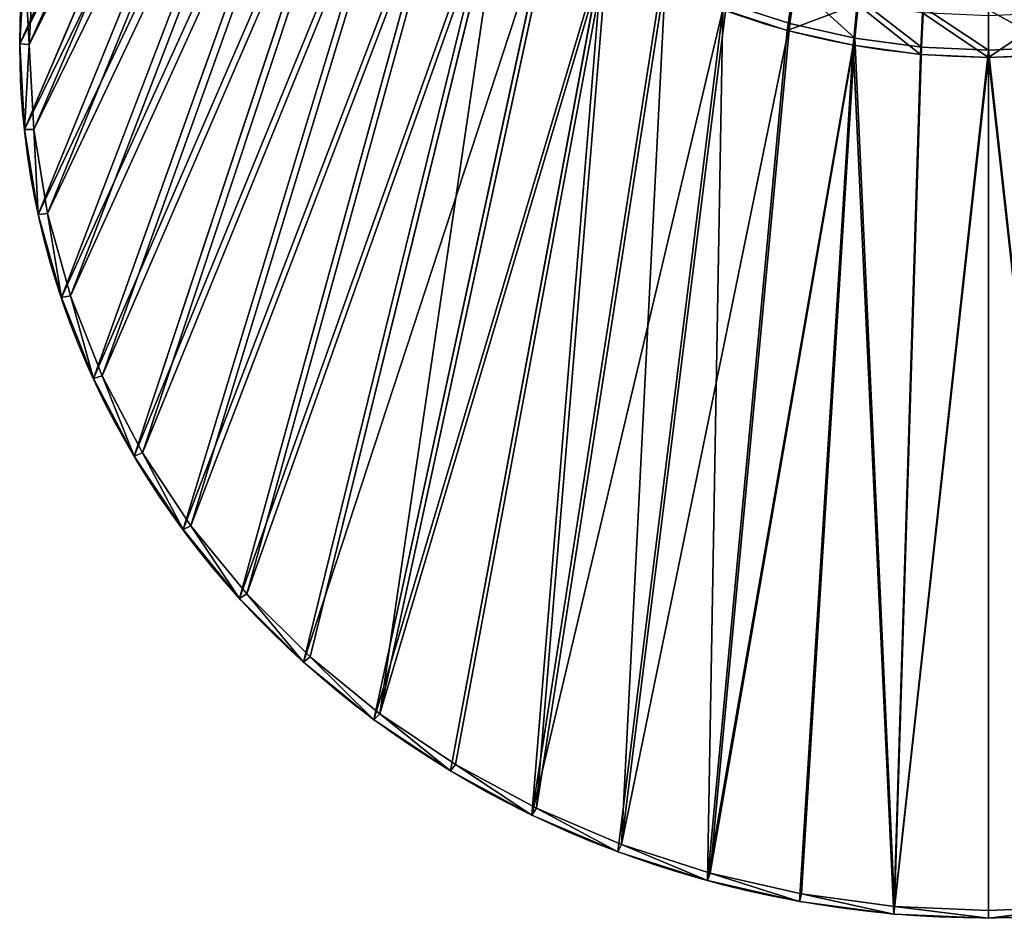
# Model space of a CAD drawing. Extents: x 61 to 680, y 107 to 1063.
# Tile 1 of 186: x 163 to 266, y 107 to 201. Entities that reach past the tile are written whole.
import ezdxf

# ---------------------------------------------------------------- set-up
doc = ezdxf.new("R2010")
doc.units = 0
doc.layers.get('0').update_dxf_attribs({"color": 13, "linetype": 'CONTINUOUS'})

# ---------------------------------------------------------------- blocks, each defined once
blk = doc.blocks.new('GROUP_5')
for p, q in [((8.484, 84.842), (30.105, 84.842, 134.737)), ((9.229, 84.842, -0.172), (8.484, 84.842)), ((9.229, 84.842, -0.172), (30.836, 84.842, 134.476)), ((8.852, 77.358), (30.369, 79.477, 134.737)), ((9.593, 77.431, -0.172), (31.096, 79.549, 134.476)), ((9.593, 77.431, -0.172), (8.852, 77.358)), ((9.951, 69.945), (31.157, 74.163, 134.737)), ((10.682, 70.091, -0.172), (31.874, 74.306, 134.476)), ((10.682, 70.091, -0.172), (9.951, 69.945)), ((12.485, 62.893, -0.172), (33.161, 69.165, 134.476)), ((11.772, 62.677), (32.462, 68.953, 134.737)), ((14.297, 55.621), (34.272, 63.895, 134.737)), ((14.985, 55.906, -0.172), (34.947, 64.175, 134.476)), ((12.485, 62.893, -0.172), (11.772, 62.677)), ((17.5, 48.847), (36.569, 59.039, 134.737)), ((18.157, 49.198, -0.172), (37.213, 59.384, 134.476)), ((14.985, 55.906, -0.172), (14.297, 55.621)), ((21.353, 42.42), (39.33, 54.432, 134.737)), ((21.972, 42.834, -0.172), (39.938, 54.838, 134.476)), ((26.392, 36.874, -0.172), (43.095, 50.581, 134.476)), ((25.817, 36.401), (42.53, 50.117, 134.737)), ((18.157, 49.198, -0.172), (17.5, 48.847)), ((31.376, 31.376, -0.172), (46.654, 46.654, 134.476)), ((30.849, 30.849), (46.137, 46.137, 134.737)), ((21.972, 42.834, -0.172), (21.353, 42.42)), ((36.874, 26.392, -0.172), (50.581, 43.095, 134.476)), ((36.401, 25.817), (50.117, 42.53, 134.737)), ((42.834, 21.972, -0.172), (54.838, 39.938, 134.476)), ((42.42, 21.353), (54.432, 39.33, 134.737)), ((26.392, 36.874, -0.172), (25.817, 36.401)), ((48.847, 17.5), (59.039, 36.569, 134.737)), ((49.198, 18.157, -0.172), (59.384, 37.213, 134.476)), ((55.906, 14.985, -0.172), (64.175, 34.947, 134.476)), ((55.621, 14.297), (63.895, 34.272, 134.737)), ((69.165, 33.161, 134.476), (69.634, 34.709, 139.239)), ((69.439, 34.064, 139.665), (68.953, 32.462, 134.737)), ((74.306, 31.874, 134.476), (74.622, 33.46, 139.239)), ((62.893, 12.485, -0.172), (69.165, 33.161, 134.476)), ((74.49, 32.799, 139.665), (74.163, 31.157, 134.737)), ((79.549, 31.096, 134.476), (79.707, 32.706, 139.239)), ((62.677, 11.772), (68.953, 32.462, 134.737)), ((70.091, 10.682, -0.172), (74.306, 31.874, 134.476)), ((79.641, 32.035, 139.665), (79.477, 30.369, 134.737)), ((84.842, 30.836, 134.476), (84.842, 32.453, 139.239)), ((31.376, 31.376, -0.172), (30.849, 30.849)), ((69.945, 9.951), (74.163, 31.157, 134.737)), ((77.431, 9.593, -0.172), (79.549, 31.096, 134.476)), ((84.842, 31.78, 139.665), (84.842, 30.105, 134.737)), ((77.358, 8.852), (79.477, 30.369, 134.737)), ((84.842, 9.229, -0.172), (84.842, 30.836, 134.476)), ((84.842, 8.484), (84.842, 30.105, 134.737)), ((36.874, 26.392, -0.172), (36.401, 25.817)), ((42.834, 21.972, -0.172), (42.42, 21.353)), ((49.198, 18.157, -0.172), (48.847, 17.5)), ((55.906, 14.985, -0.172), (55.621, 14.297)), ((62.893, 12.485, -0.172), (62.677, 11.772)), ((70.091, 10.682, -0.172), (69.945, 9.951)), ((77.431, 9.593, -0.172), (77.358, 8.852)), ((84.842, 9.229, -0.172), (84.842, 8.484))]:
    blk.add_line(p, q)
for points in [[(9.593, 92.253, -0.172), (9.229, 84.842, -0.172), (9.593, 77.431, -0.172), (10.682, 70.091, -0.172), (12.485, 62.893, -0.172), (14.985, 55.906, -0.172), (18.157, 49.198, -0.172), (21.972, 42.834, -0.172), (26.392, 36.874, -0.172), (31.376, 31.376, -0.172), (36.874, 26.392, -0.172), (42.834, 21.972, -0.172), (49.198, 18.157, -0.172), (55.906, 14.985, -0.172), (62.893, 12.485, -0.172), (70.091, 10.682, -0.172), (77.431, 9.593, -0.172), (84.842, 9.229, -0.172), (84.842, 9.229, -0.172), (92.253, 9.593, -0.172)], [(64.175, 34.947, 134.476), (69.165, 33.161, 134.476), (74.306, 31.874, 134.476), (79.549, 31.096, 134.476), (84.842, 30.836, 134.476), (90.136, 31.096, 134.476)]]:
    blk.add_polyline3d(points)
for centre, radius in [((84.842, 84.842), 76.358), ((84.842, 84.842, 134.737), 54.737)]:
    blk.add_circle(centre, radius)
mesh = blk.add_polyface()
corners = [(30.105, 84.842, 134.737), (8.852, 92.326), (8.484, 84.842), (30.369, 90.207, 134.737)]
mesh.append_faces([[corners[k] for k in face] for face in [(0, 1, 2), (1, 0, 3)]], dxfattribs={"vtx0": -1})
mesh = blk.add_polyface()
corners = [(8.852, 92.326), (9.229, 84.842, -0.172), (8.484, 84.842), (9.593, 92.253, -0.172)]
mesh.append_faces([[corners[k] for k in face] for face in [(0, 1, 2), (1, 0, 3)]], dxfattribs={"vtx0": -1})
mesh = blk.add_polyface()
corners = [(9.593, 92.253, -0.172), (30.836, 84.842, 134.476), (9.229, 84.842, -0.172), (31.096, 90.136, 134.476)]
mesh.append_faces([[corners[k] for k in face] for face in [(0, 1, 2), (1, 0, 3)]], dxfattribs={"vtx0": -1})
mesh = blk.add_polyface()
corners = [(30.369, 79.477, 134.737), (8.484, 84.842), (8.852, 77.358), (30.105, 84.842, 134.737)]
mesh.append_faces([[corners[k] for k in face] for face in [(0, 1, 2), (1, 0, 3)]], dxfattribs={"vtx0": -1})
mesh = blk.add_polyface()
corners = [(9.229, 84.842, -0.172), (8.852, 77.358), (8.484, 84.842), (9.593, 77.431, -0.172)]
mesh.append_faces([[corners[k] for k in face] for face in [(0, 1, 2), (1, 0, 3)]], dxfattribs={"vtx0": -1})
mesh = blk.add_polyface()
corners = [(9.229, 84.842, -0.172), (31.096, 79.549, 134.476), (9.593, 77.431, -0.172), (30.836, 84.842, 134.476)]
mesh.append_faces([[corners[k] for k in face] for face in [(0, 1, 2), (1, 0, 3)]], dxfattribs={"vtx0": -1})
mesh = blk.add_polyface()
corners = [(31.157, 74.163, 134.737), (8.852, 77.358), (9.951, 69.945), (30.369, 79.477, 134.737)]
mesh.append_faces([[corners[k] for k in face] for face in [(0, 1, 2), (1, 0, 3)]], dxfattribs={"vtx0": -1})
mesh = blk.add_polyface()
corners = [(9.593, 77.431, -0.172), (31.874, 74.306, 134.476), (10.682, 70.091, -0.172), (31.096, 79.549, 134.476)]
mesh.append_faces([[corners[k] for k in face] for face in [(0, 1, 2), (1, 0, 3)]], dxfattribs={"vtx0": -1})
mesh = blk.add_polyface()
corners = [(9.593, 77.431, -0.172), (9.951, 69.945), (8.852, 77.358), (10.682, 70.091, -0.172)]
mesh.append_faces([[corners[k] for k in face] for face in [(0, 1, 2), (1, 0, 3)]], dxfattribs={"vtx0": -1})
mesh = blk.add_polyface()
corners = [(32.462, 68.953, 134.737), (9.951, 69.945), (11.772, 62.677), (31.157, 74.163, 134.737)]
mesh.append_faces([[corners[k] for k in face] for face in [(0, 1, 2), (1, 0, 3)]], dxfattribs={"vtx0": -1})
mesh = blk.add_polyface()
corners = [(10.682, 70.091, -0.172), (33.161, 69.165, 134.476), (12.485, 62.893, -0.172), (31.874, 74.306, 134.476)]
mesh.append_faces([[corners[k] for k in face] for face in [(0, 1, 2), (1, 0, 3)]], dxfattribs={"vtx0": -1})
mesh = blk.add_polyface()
corners = [(10.682, 70.091, -0.172), (11.772, 62.677), (9.951, 69.945), (12.485, 62.893, -0.172)]
mesh.append_faces([[corners[k] for k in face] for face in [(0, 1, 2), (1, 0, 3)]], dxfattribs={"vtx0": -1})
mesh = blk.add_polyface()
corners = [(12.485, 62.893, -0.172), (34.947, 64.175, 134.476), (14.985, 55.906, -0.172), (33.161, 69.165, 134.476)]
mesh.append_faces([[corners[k] for k in face] for face in [(0, 1, 2), (1, 0, 3)]], dxfattribs={"vtx0": -1})
mesh = blk.add_polyface()
corners = [(34.272, 63.895, 134.737), (11.772, 62.677), (14.297, 55.621), (32.462, 68.953, 134.737)]
mesh.append_faces([[corners[k] for k in face] for face in [(0, 1, 2), (1, 0, 3)]], dxfattribs={"vtx0": -1})
mesh = blk.add_polyface()
corners = [(36.569, 59.039, 134.737), (14.297, 55.621), (17.5, 48.847), (34.272, 63.895, 134.737)]
mesh.append_faces([[corners[k] for k in face] for face in [(0, 1, 2), (1, 0, 3)]], dxfattribs={"vtx0": -1})
mesh = blk.add_polyface()
corners = [(14.985, 55.906, -0.172), (37.213, 59.384, 134.476), (18.157, 49.198, -0.172), (34.947, 64.175, 134.476)]
mesh.append_faces([[corners[k] for k in face] for face in [(0, 1, 2), (1, 0, 3)]], dxfattribs={"vtx0": -1})
mesh = blk.add_polyface()
corners = [(12.485, 62.893, -0.172), (14.297, 55.621), (11.772, 62.677), (14.985, 55.906, -0.172)]
mesh.append_faces([[corners[k] for k in face] for face in [(0, 1, 2), (1, 0, 3)]], dxfattribs={"vtx0": -1})
mesh = blk.add_polyface()
corners = [(39.33, 54.432, 134.737), (17.5, 48.847), (21.353, 42.42), (36.569, 59.039, 134.737)]
mesh.append_faces([[corners[k] for k in face] for face in [(0, 1, 2), (1, 0, 3)]], dxfattribs={"vtx0": -1})
mesh = blk.add_polyface()
corners = [(18.157, 49.198, -0.172), (39.938, 54.838, 134.476), (21.972, 42.834, -0.172), (37.213, 59.384, 134.476)]
mesh.append_faces([[corners[k] for k in face] for face in [(0, 1, 2), (1, 0, 3)]], dxfattribs={"vtx0": -1})
mesh = blk.add_polyface()
corners = [(14.985, 55.906, -0.172), (17.5, 48.847), (14.297, 55.621), (18.157, 49.198, -0.172)]
mesh.append_faces([[corners[k] for k in face] for face in [(0, 1, 2), (1, 0, 3)]], dxfattribs={"vtx0": -1})
mesh = blk.add_polyface()
corners = [(42.53, 50.117, 134.737), (21.353, 42.42), (25.817, 36.401), (39.33, 54.432, 134.737)]
mesh.append_faces([[corners[k] for k in face] for face in [(0, 1, 2), (1, 0, 3)]], dxfattribs={"vtx0": -1})
mesh = blk.add_polyface()
corners = [(21.972, 42.834, -0.172), (43.095, 50.581, 134.476), (26.392, 36.874, -0.172), (39.938, 54.838, 134.476)]
mesh.append_faces([[corners[k] for k in face] for face in [(0, 1, 2), (1, 0, 3)]], dxfattribs={"vtx0": -1})
mesh = blk.add_polyface()
corners = [(26.392, 36.874, -0.172), (46.654, 46.654, 134.476), (31.376, 31.376, -0.172), (43.095, 50.581, 134.476)]
mesh.append_faces([[corners[k] for k in face] for face in [(0, 1, 2), (1, 0, 3)]], dxfattribs={"vtx0": -1})
mesh = blk.add_polyface()
corners = [(46.137, 46.137, 134.737), (25.817, 36.401), (30.849, 30.849), (42.53, 50.117, 134.737)]
mesh.append_faces([[corners[k] for k in face] for face in [(0, 1, 2), (1, 0, 3)]], dxfattribs={"vtx0": -1})
mesh = blk.add_polyface()
corners = [(18.157, 49.198, -0.172), (21.353, 42.42), (17.5, 48.847), (21.972, 42.834, -0.172)]
mesh.append_faces([[corners[k] for k in face] for face in [(0, 1, 2), (1, 0, 3)]], dxfattribs={"vtx0": -1})
mesh = blk.add_polyface()
corners = [(46.654, 46.654, 134.476), (36.874, 26.392, -0.172), (31.376, 31.376, -0.172), (50.581, 43.095, 134.476)]
mesh.append_faces([[corners[k] for k in face] for face in [(0, 1, 2), (1, 0, 3)]], dxfattribs={"vtx0": -1})
mesh = blk.add_polyface()
corners = [(50.117, 42.53, 134.737), (30.849, 30.849), (36.401, 25.817), (46.137, 46.137, 134.737)]
mesh.append_faces([[corners[k] for k in face] for face in [(0, 1, 2), (1, 0, 3)]], dxfattribs={"vtx0": -1})
mesh = blk.add_polyface()
corners = [(21.972, 42.834, -0.172), (25.817, 36.401), (21.353, 42.42), (26.392, 36.874, -0.172)]
mesh.append_faces([[corners[k] for k in face] for face in [(0, 1, 2), (1, 0, 3)]], dxfattribs={"vtx0": -1})
mesh = blk.add_polyface()
corners = [(36.874, 26.392, -0.172), (54.838, 39.938, 134.476), (42.834, 21.972, -0.172), (50.581, 43.095, 134.476)]
mesh.append_faces([[corners[k] for k in face] for face in [(0, 1, 2), (1, 0, 3)]], dxfattribs={"vtx0": -1})
mesh = blk.add_polyface()
corners = [(54.432, 39.33, 134.737), (36.401, 25.817), (42.42, 21.353), (50.117, 42.53, 134.737)]
mesh.append_faces([[corners[k] for k in face] for face in [(0, 1, 2), (1, 0, 3)]], dxfattribs={"vtx0": -1})
mesh = blk.add_polyface()
corners = [(54.838, 39.938, 134.476), (49.198, 18.157, -0.172), (42.834, 21.972, -0.172), (59.384, 37.213, 134.476)]
mesh.append_faces([[corners[k] for k in face] for face in [(0, 1, 2), (1, 0, 3)]], dxfattribs={"vtx0": -1})
mesh = blk.add_polyface()
corners = [(48.847, 17.5), (54.432, 39.33, 134.737), (42.42, 21.353), (59.039, 36.569, 134.737)]
mesh.append_faces([[corners[k] for k in face] for face in [(0, 1, 2), (1, 0, 3)]], dxfattribs={"vtx0": -1})
mesh = blk.add_polyface()
corners = [(26.392, 36.874, -0.172), (30.849, 30.849), (25.817, 36.401), (31.376, 31.376, -0.172)]
mesh.append_faces([[corners[k] for k in face] for face in [(0, 1, 2), (1, 0, 3)]], dxfattribs={"vtx0": -1})
mesh = blk.add_polyface()
corners = [(63.895, 34.272, 134.737), (48.847, 17.5), (55.621, 14.297), (59.039, 36.569, 134.737)]
mesh.append_faces([[corners[k] for k in face] for face in [(0, 1, 2), (1, 0, 3)]], dxfattribs={"vtx0": -1})
mesh = blk.add_polyface()
corners = [(59.384, 37.213, 134.476), (55.906, 14.985, -0.172), (49.198, 18.157, -0.172), (64.175, 34.947, 134.476)]
mesh.append_faces([[corners[k] for k in face] for face in [(0, 1, 2), (1, 0, 3)]], dxfattribs={"vtx0": -1})
mesh = blk.add_polyface()
corners = [(69.439, 34.064, 139.665), (63.895, 34.272, 134.737), (68.953, 32.462, 134.737), (64.536, 35.819, 139.665)]
mesh.append_faces([[corners[k] for k in face] for face in [(0, 1, 2), (1, 0, 3)]], dxfattribs={"vtx0": -1})
mesh = blk.add_polyface()
corners = [(64.175, 34.947, 134.476), (69.634, 34.709, 139.239), (69.165, 33.161, 134.476), (64.794, 36.441, 139.239)]
mesh.append_faces([[corners[k] for k in face] for face in [(0, 1, 2), (1, 0, 3)]], dxfattribs={"vtx0": -1})
mesh = blk.add_polyface()
corners = [(55.906, 14.985, -0.172), (69.165, 33.161, 134.476), (62.893, 12.485, -0.172), (64.175, 34.947, 134.476)]
mesh.append_faces([[corners[k] for k in face] for face in [(0, 1, 2), (1, 0, 3)]], dxfattribs={"vtx0": -1})
mesh = blk.add_polyface()
corners = [(62.677, 11.772), (63.895, 34.272, 134.737), (55.621, 14.297), (68.953, 32.462, 134.737)]
mesh.append_faces([[corners[k] for k in face] for face in [(0, 1, 2), (1, 0, 3)]], dxfattribs={"vtx0": -1})
mesh = blk.add_polyface()
corners = [(69.634, 34.709, 139.239), (74.306, 31.874, 134.476), (69.165, 33.161, 134.476), (74.622, 33.46, 139.239)]
mesh.append_faces([[corners[k] for k in face] for face in [(0, 1, 2), (1, 0, 3)]], dxfattribs={"vtx0": -1})
mesh = blk.add_polyface()
corners = [(74.49, 32.799, 139.665), (68.953, 32.462, 134.737), (74.163, 31.157, 134.737), (69.439, 34.064, 139.665)]
mesh.append_faces([[corners[k] for k in face] for face in [(0, 1, 2), (1, 0, 3)]], dxfattribs={"vtx0": -1})
mesh = blk.add_polyface()
corners = [(74.622, 33.46, 139.239), (79.549, 31.096, 134.476), (74.306, 31.874, 134.476), (79.707, 32.706, 139.239)]
mesh.append_faces([[corners[k] for k in face] for face in [(0, 1, 2), (1, 0, 3)]], dxfattribs={"vtx0": -1})
mesh = blk.add_polyface()
corners = [(62.893, 12.485, -0.172), (74.306, 31.874, 134.476), (70.091, 10.682, -0.172), (69.165, 33.161, 134.476)]
mesh.append_faces([[corners[k] for k in face] for face in [(0, 1, 2), (1, 0, 3)]], dxfattribs={"vtx0": -1})
mesh = blk.add_polyface()
corners = [(79.477, 30.369, 134.737), (74.49, 32.799, 139.665), (74.163, 31.157, 134.737), (79.641, 32.035, 139.665)]
mesh.append_faces([[corners[k] for k in face] for face in [(0, 1, 2), (1, 0, 3)]], dxfattribs={"vtx0": -1})
mesh = blk.add_polyface()
corners = [(79.707, 32.706, 139.239), (84.842, 30.836, 134.476), (79.549, 31.096, 134.476), (84.842, 32.453, 139.239)]
mesh.append_faces([[corners[k] for k in face] for face in [(0, 1, 2), (1, 0, 3)]], dxfattribs={"vtx0": -1})
mesh = blk.add_polyface()
corners = [(84.842, 32.453, 139.239), (90.136, 31.096, 134.476), (84.842, 30.836, 134.476), (89.977, 32.706, 139.239)]
mesh.append_faces([[corners[k] for k in face] for face in [(0, 1, 2), (1, 0, 3)]], dxfattribs={"vtx0": -1})
mesh = blk.add_polyface()
corners = [(74.163, 31.157, 134.737), (62.677, 11.772), (69.945, 9.951), (68.953, 32.462, 134.737)]
mesh.append_faces([[corners[k] for k in face] for face in [(0, 1, 2), (1, 0, 3)]], dxfattribs={"vtx0": -1})
mesh = blk.add_polyface()
corners = [(74.306, 31.874, 134.476), (77.431, 9.593, -0.172), (70.091, 10.682, -0.172), (79.549, 31.096, 134.476)]
mesh.append_faces([[corners[k] for k in face] for face in [(0, 1, 2), (1, 0, 3)]], dxfattribs={"vtx0": -1})
mesh = blk.add_polyface()
corners = [(84.842, 30.105, 134.737), (79.641, 32.035, 139.665), (79.477, 30.369, 134.737), (84.842, 31.78, 139.665)]
mesh.append_faces([[corners[k] for k in face] for face in [(0, 1, 2), (1, 0, 3)]], dxfattribs={"vtx0": -1})
mesh = blk.add_polyface()
corners = [(90.043, 32.035, 139.665), (84.842, 30.105, 134.737), (90.207, 30.369, 134.737), (84.842, 31.78, 139.665)]
mesh.append_faces([[corners[k] for k in face] for face in [(0, 1, 2), (1, 0, 3)]], dxfattribs={"vtx0": -1})
mesh = blk.add_polyface()
corners = [(31.376, 31.376, -0.172), (36.401, 25.817), (30.849, 30.849), (36.874, 26.392, -0.172)]
mesh.append_faces([[corners[k] for k in face] for face in [(0, 1, 2), (1, 0, 3)]], dxfattribs={"vtx0": -1})
mesh = blk.add_polyface()
corners = [(77.358, 8.852), (74.163, 31.157, 134.737), (69.945, 9.951), (79.477, 30.369, 134.737)]
mesh.append_faces([[corners[k] for k in face] for face in [(0, 1, 2), (1, 0, 3)]], dxfattribs={"vtx0": -1})
mesh = blk.add_polyface()
corners = [(77.431, 9.593, -0.172), (84.842, 30.836, 134.476), (84.842, 9.229, -0.172), (79.549, 31.096, 134.476)]
mesh.append_faces([[corners[k] for k in face] for face in [(0, 1, 2), (1, 0, 3)]], dxfattribs={"vtx0": -1})
mesh = blk.add_polyface()
corners = [(84.842, 30.836, 134.476), (92.253, 9.593, -0.172), (84.842, 9.229, -0.172), (90.136, 31.096, 134.476)]
mesh.append_faces([[corners[k] for k in face] for face in [(0, 1, 2), (1, 0, 3)]], dxfattribs={"vtx0": -1})
mesh = blk.add_polyface()
corners = [(84.842, 30.105, 134.737), (77.358, 8.852), (84.842, 8.484), (79.477, 30.369, 134.737)]
mesh.append_faces([[corners[k] for k in face] for face in [(0, 1, 2), (1, 0, 3)]], dxfattribs={"vtx0": -1})
mesh = blk.add_polyface()
corners = [(92.326, 8.852), (84.842, 30.105, 134.737), (84.842, 8.484), (90.207, 30.369, 134.737)]
mesh.append_faces([[corners[k] for k in face] for face in [(0, 1, 2), (1, 0, 3)]], dxfattribs={"vtx0": -1})
mesh = blk.add_polyface()
corners = [(36.874, 26.392, -0.172), (42.42, 21.353), (36.401, 25.817), (42.834, 21.972, -0.172)]
mesh.append_faces([[corners[k] for k in face] for face in [(0, 1, 2), (1, 0, 3)]], dxfattribs={"vtx0": -1})
mesh = blk.add_polyface()
corners = [(42.834, 21.972, -0.172), (48.847, 17.5), (42.42, 21.353), (49.198, 18.157, -0.172)]
mesh.append_faces([[corners[k] for k in face] for face in [(0, 1, 2), (1, 0, 3)]], dxfattribs={"vtx0": -1})
mesh = blk.add_polyface()
corners = [(49.198, 18.157, -0.172), (55.621, 14.297), (48.847, 17.5), (55.906, 14.985, -0.172)]
mesh.append_faces([[corners[k] for k in face] for face in [(0, 1, 2), (1, 0, 3)]], dxfattribs={"vtx0": -1})
mesh = blk.add_polyface()
corners = [(55.906, 14.985, -0.172), (62.677, 11.772), (55.621, 14.297), (62.893, 12.485, -0.172)]
mesh.append_faces([[corners[k] for k in face] for face in [(0, 1, 2), (1, 0, 3)]], dxfattribs={"vtx0": -1})
mesh = blk.add_polyface()
corners = [(62.893, 12.485, -0.172), (69.945, 9.951), (62.677, 11.772), (70.091, 10.682, -0.172)]
mesh.append_faces([[corners[k] for k in face] for face in [(0, 1, 2), (1, 0, 3)]], dxfattribs={"vtx0": -1})
mesh = blk.add_polyface()
corners = [(70.091, 10.682, -0.172), (77.358, 8.852), (69.945, 9.951), (77.431, 9.593, -0.172)]
mesh.append_faces([[corners[k] for k in face] for face in [(0, 1, 2), (1, 0, 3)]], dxfattribs={"vtx0": -1})
mesh = blk.add_polyface()
corners = [(77.431, 9.593, -0.172), (84.842, 8.484), (77.358, 8.852), (84.842, 9.229, -0.172)]
mesh.append_faces([[corners[k] for k in face] for face in [(0, 1, 2), (1, 0, 3)]], dxfattribs={"vtx0": -1})
mesh = blk.add_polyface()
corners = [(92.253, 9.593, -0.172), (84.842, 8.484), (84.842, 9.229, -0.172), (92.326, 8.852)]
mesh.append_faces([[corners[k] for k in face] for face in [(0, 1, 2), (1, 0, 3)]], dxfattribs={"vtx0": -1})
blk = doc.blocks.new('GROUP_14')
at = {"xscale": 1.2, "yscale": 1.199999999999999}
blk.add_blockref('GROUP_5', (0, 0), dxfattribs=at)
blk = doc.blocks.new('GROUP_9')
at = {"extrusion": (0, 0.430511, 0.902585), "xscale": 1.1, "yscale": 1.1, "zscale": 1.1, "rotation": 180}
blk.add_blockref('GROUP_14', (-79.23, 613.19, 1262.1), dxfattribs=at)

msp = doc.modelspace()

# ---------------------------------------------------------------- block references
msp.add_blockref('GROUP_9', (72.91, 107.25, -0.5))

doc.saveas('drawing.dxf')
